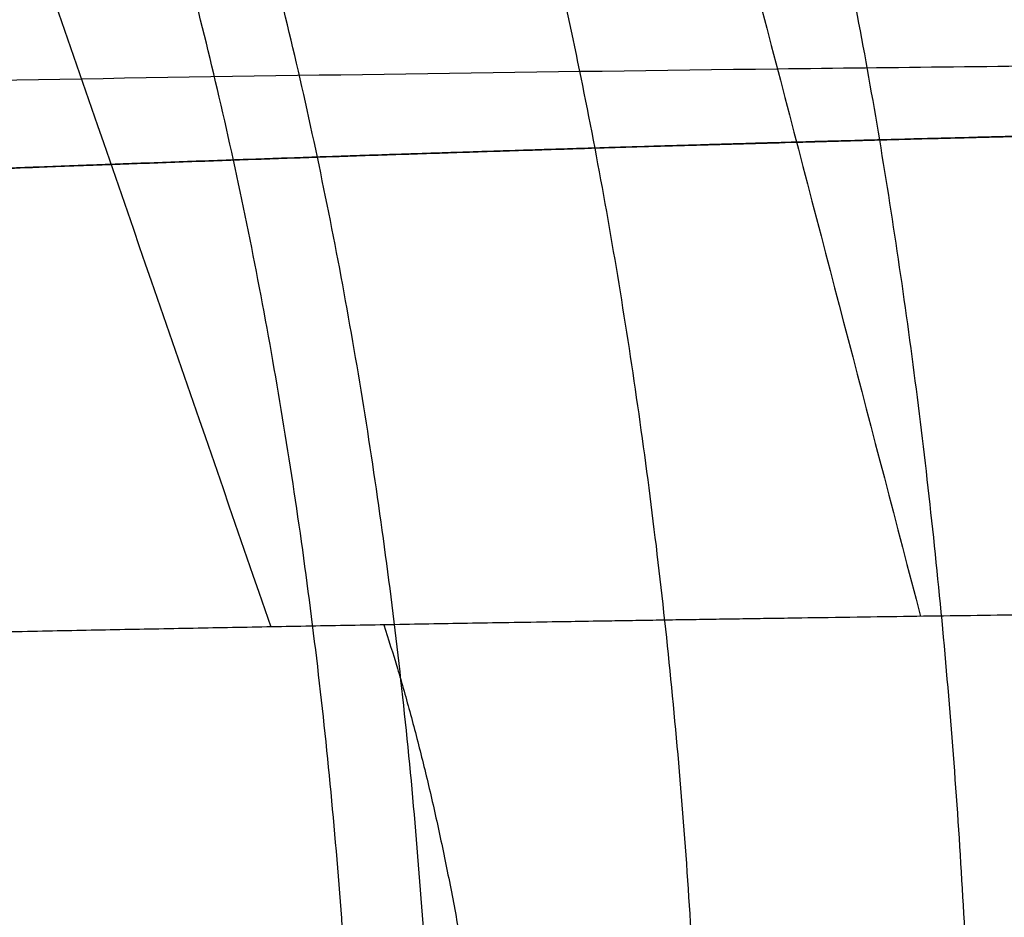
# Model space of a CAD drawing. Header units: millimetres. Extents: x -305 to 305, y -150 to 0.
# Tile 7 of 26: x -11.29 to -7.47, y -110.17 to -106.69. Entities that reach past the tile are written whole.
import ezdxf

# ---------------------------------------------------------------- set-up
doc = ezdxf.new("R2010")
doc.units = ezdxf.units.MM
doc.header["$MEASUREMENT"] = 0
doc.layers.add('Default', color=7, linetype='Continuous', true_color=0x000000)

msp = doc.modelspace()

# ---------------------------------------------------------------- linework, layer by layer
at = {"layer": 'Default'}
for points, weights in [([(-7.589515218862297, -111.2507184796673, 21.71173090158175), (-7.674573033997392, -106.7572634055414, 21.6820002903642), (-8.840089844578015, -103.7740429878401, 24.83497091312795)], [0.9999999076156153, 0.9121142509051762, 1.000000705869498]), ([(-8.644954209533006, -111.2851949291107, 21.31348790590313), (-8.738983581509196, -106.7881300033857, 21.27534893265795), (-10.06644303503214, -103.804666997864, 24.36900194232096)], [0.9999999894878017, 0.9119826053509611, 1.000000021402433]), ([(-9.988274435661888, -111.3354476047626, -20.71797224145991), (-10.090235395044, -106.8330055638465, -20.6688160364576), (-11.622520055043, -103.8491447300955, -23.67439001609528)], [1.000000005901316, 0.9117896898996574, 1.000000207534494]), ([(-9.676376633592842, -111.3232204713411, 20.86546753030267), (-9.776580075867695, -106.8220007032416, 20.81896042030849), (-11.26130372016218, -103.8382017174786, 23.84645482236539)], [1.000001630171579, 0.9118352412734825, 1.000001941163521]), ([(-9.880975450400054, -109.0327085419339, 34.05290129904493), (-9.414287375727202, -110.4550840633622, 32.52195413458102), (-9.359818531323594, -112.5946941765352, 32.45989922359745)], [1, 0.9192551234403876, 1.000000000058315])]:
    msp.add_rational_spline(points, weights, degree=2, dxfattribs=at)
for points in [[(-8.920836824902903, -104.7068974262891, 39.28062590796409), (-8.547182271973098, -106.1378628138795, 37.71640812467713), (-8.173171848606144, -107.5688229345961, 36.15226993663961), (-7.798581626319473, -108.9997738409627, 34.58826084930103)], [(-11.80271211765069, -104.7484109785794, 38.52114840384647), (-11.30871217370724, -106.1791548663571, 36.98824958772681), (-10.81426046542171, -107.6098899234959, 35.45548709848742), (-10.31907330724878, -109.0406095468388, 33.92294555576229)]]:
    msp.add_open_spline(points, degree=3, dxfattribs=at)
msp.add_open_spline([(-4.354139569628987e-06, -106.8266013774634, 37.83121142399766), (-0.9296977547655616, -106.8266013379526, 37.8312108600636), (-1.861577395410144, -106.8285069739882, 37.79734143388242), (-2.794568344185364, -106.8323291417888, 37.72898539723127), (-3.261063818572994, -106.8342402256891, 37.69480737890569), (-3.728156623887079, -106.8366341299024, 37.65201485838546), (-4.195905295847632, -106.8395115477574, 37.60038630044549), (-4.663653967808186, -106.8423889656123, 37.54875774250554), (-5.131936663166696, -106.8457546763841, 37.48828315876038), (-5.595756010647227, -106.8495579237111, 37.41968240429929), (-6.059575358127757, -106.853361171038, 37.35108164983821), (-6.521896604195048, -106.8576282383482, 37.27404878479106), (-6.9824812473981, -106.8623393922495, 37.18850009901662), (-7.443065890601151, -106.8670505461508, 37.10295141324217), (-7.899274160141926, -106.8721761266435, 37.00942338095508), (-8.353682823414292, -106.8777366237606, 36.90769928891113), (-9.262500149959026, -106.8888576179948, 36.70425110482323), (-10.16297664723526, -106.9016924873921, 36.4678913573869), (-11.05388245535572, -106.9160890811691, 36.1988054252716), (-12.83569407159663, -106.944882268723, 35.66063356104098), (-14.57678216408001, -106.9798997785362, 34.99381416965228), (-16.28266932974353, -107.0203508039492, 34.19019044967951), (-17.1356129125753, -107.0405763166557, 33.78837858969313), (-17.97490642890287, -107.0620502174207, 33.35406605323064), (-18.79135280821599, -107.0843382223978, 32.89266320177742), (-19.60779918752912, -107.106626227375, 32.43126035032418), (-20.40443946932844, -107.1297947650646, 31.94125415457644), (-21.18093010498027, -107.1536230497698, 31.4234573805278), (-22.73391137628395, -107.2012796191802, 30.38786383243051), (-24.20929410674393, -107.2516552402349, 29.23960314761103), (-25.60359092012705, -107.3030776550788, 27.97700992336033), (-26.30073932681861, -107.3287888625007, 27.34571331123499), (-26.97993039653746, -107.3548547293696, 26.68314196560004), (-27.63222947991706, -107.3807397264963, 25.99706587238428), (-28.28452856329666, -107.4066247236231, 25.31098977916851), (-28.90779719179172, -107.4322327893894, 24.60397617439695), (-29.50217908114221, -107.4573382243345, 23.87717171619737), (-30.69094285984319, -107.5075490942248, 22.4235627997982), (-31.76790990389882, -107.5559016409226, 20.8868262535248), (-32.72973987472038, -107.6007151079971, 19.26978493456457), (-33.21065486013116, -107.6231218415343, 18.46126427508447), (-33.66273005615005, -107.6446553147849, 17.63278167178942), (-34.08556873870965, -107.6651181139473, 16.78265777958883), (-34.50840742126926, -107.6855809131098, 15.93253388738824), (-34.90122768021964, -107.7049532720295, 15.06153948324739), (-35.25728124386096, -107.7227334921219, 14.1854540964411), (-35.96938837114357, -107.7582939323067, 12.43328332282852), (-36.54559945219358, -107.7880477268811, 10.63957523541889), (-36.98607648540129, -107.8110434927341, 8.80841283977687), (-37.20631500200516, -107.8225413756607, 7.892831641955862), (-37.39245520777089, -107.8323518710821, 6.968480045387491), (-37.54418618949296, -107.8403847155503, 6.033839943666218), (-37.69591717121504, -107.8484175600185, 5.099199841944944), (-37.81325093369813, -107.8546674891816, 4.15197104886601), (-37.89431999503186, -107.8589959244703, 3.202292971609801), (-38.05645811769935, -107.8676527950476, 1.302936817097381), (-38.07328495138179, -107.8685635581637, -0.5877924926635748), (-37.94980845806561, -107.8619611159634, -2.467577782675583), (-37.82633196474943, -107.8553586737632, -4.347363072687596), (-37.56327724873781, -107.8413009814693, -6.214193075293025), (-37.15507999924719, -107.8198829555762, -8.07351000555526), (-36.95098137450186, -107.8091739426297, -9.003168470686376), (-36.71155479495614, -107.7967144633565, -9.925692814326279), (-36.43825759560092, -107.7826378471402, -10.8355334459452), (-36.30160899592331, -107.775599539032, -11.29045376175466), (-36.15745013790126, -107.7682066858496, -11.73917063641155), (-36.00486305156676, -107.7604356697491, -12.18549932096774), (-35.85227596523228, -107.7526646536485, -12.63182800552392), (-35.69149419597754, -107.7445238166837, -13.07480815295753), (-35.5226304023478, -107.7360323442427, -13.51423898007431), (-34.84717522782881, -107.7020664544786, -15.27196228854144), (-34.04398600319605, -107.6625287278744, -16.97102395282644), (-33.11214878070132, -107.6186334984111, -18.61193944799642), (-32.64623016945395, -107.5966858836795, -19.43239719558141), (-32.14768181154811, -107.5736359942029, -20.23869351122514), (-31.61729368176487, -107.5497133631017, -21.02799884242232), (-31.08690555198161, -107.5257907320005, -21.81730417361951), (-30.53074847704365, -107.501278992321, -22.58083485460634), (-29.94935176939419, -107.4763646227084, -23.3197606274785), (-29.32453361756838, -107.4495895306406, -24.11387285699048), (-28.67060522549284, -107.4223587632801, -24.87993926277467), (-27.98772649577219, -107.3949286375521, -25.6181879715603)], degree=3, knots=[1.271922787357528e-13, 1.271922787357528e-13, 1.271922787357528e-13, 1.271922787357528e-13, 3.011844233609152, 3.011844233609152, 3.011844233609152, 4.51776635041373, 4.51776635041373, 4.51776635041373, 6.023688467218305, 6.023688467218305, 6.023688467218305, 7.529610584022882, 7.529610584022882, 7.529610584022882, 9.03553270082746, 9.03553270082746, 9.03553270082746, 12.04737693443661, 12.04737693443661, 12.04737693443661, 18.07106540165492, 18.07106540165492, 18.07106540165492, 21.08290963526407, 21.08290963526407, 21.08290963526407, 24.09475386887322, 24.09475386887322, 24.09475386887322, 30.11844233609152, 30.11844233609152, 30.11844233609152, 33.13028656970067, 33.13028656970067, 33.13028656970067, 36.14213080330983, 36.14213080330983, 36.14213080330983, 42.16581927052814, 42.16581927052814, 42.16581927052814, 45.17766350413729, 45.17766350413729, 45.17766350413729, 48.18950773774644, 48.18950773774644, 48.18950773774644, 54.21319620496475, 54.21319620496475, 54.21319620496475, 57.22504043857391, 57.22504043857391, 57.22504043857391, 60.23688467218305, 60.23688467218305, 60.23688467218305, 66.26057313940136, 66.26057313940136, 66.26057313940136, 72.28426160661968, 72.28426160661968, 72.28426160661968, 75.29610584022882, 75.29610584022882, 75.29610584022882, 76.8020279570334, 76.8020279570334, 76.8020279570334, 78.30795007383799, 78.30795007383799, 78.30795007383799, 84.3316385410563, 84.3316385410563, 84.3316385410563, 87.34348277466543, 87.34348277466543, 87.34348277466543, 90.35532700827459, 90.35532700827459, 90.35532700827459, 93.59210995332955, 93.59210995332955, 93.59210995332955, 93.59210995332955], dxfattribs=at)
for points, weights, knots in [([(1.370094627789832, -107.048154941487, 23.8352279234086), (-0.2221218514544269, -107.0407673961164, 23.92643567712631), (-1.798757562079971, -107.0463337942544, 23.85849655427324), (-4.133867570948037, -107.0729126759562, 23.5281722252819), (-4.908156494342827, -107.0847256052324, 23.37962328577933), (-6.446766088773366, -107.1143955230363, 23.00427290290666), (-7.212470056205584, -107.1321766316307, 22.77652382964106), (-8.329448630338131, -107.1621464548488, 22.38311239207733), (-8.697532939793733, -107.1727184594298, 22.24312753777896), (-9.425570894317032, -107.1951102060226, 21.9455738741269), (-9.783444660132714, -107.2066761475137, 21.78890397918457), (-10.84920307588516, -107.2431103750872, 21.29090480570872), (-11.5409334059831, -107.2692734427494, 20.92530477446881), (-12.55312931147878, -107.3108716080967, 20.32495130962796), (-12.88611128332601, -107.3251073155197, 20.11624371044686), (-13.54344279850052, -107.3542709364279, 19.68120292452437), (-13.86846774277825, -107.3692443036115, 19.45433780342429), (-14.82269805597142, -107.4146275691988, 18.75242767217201), (-15.43032603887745, -107.4454862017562, 18.25701613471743), (-17.17031753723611, -107.5385553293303, 16.69161252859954), (-18.22029305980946, -107.601182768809, 15.54339733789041), (-19.39357846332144, -107.6757826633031, 13.97557353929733), (-19.62180222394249, -107.6905467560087, 13.6543998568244), (-20.05994414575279, -107.7193413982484, 13.00442393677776), (-20.270012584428, -107.7333699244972, 12.67554104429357), (-20.87431444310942, -107.774264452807, 11.67661636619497), (-21.24223391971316, -107.799961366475, 10.99512305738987), (-21.91048252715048, -107.8475006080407, 9.599629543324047), (-22.21024802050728, -107.8693258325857, 8.886777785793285), (-22.60850691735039, -107.8987903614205, 7.793189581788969), (-22.73263013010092, -107.9080516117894, 7.424714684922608), (-22.96342692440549, -107.9253790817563, 6.679455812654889), (-23.07022551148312, -107.933471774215, 6.301977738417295), (-23.5544817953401, -107.9703124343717, 4.414684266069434), (-23.78960399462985, -107.9887547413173, 2.889300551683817), (-23.92056825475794, -107.9990102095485, 0.577665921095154), (-23.92700540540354, -107.9995097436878, -0.1971997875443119), (-23.87911032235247, -107.9957703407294, -1.365680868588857), (-23.8534656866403, -107.9937531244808, -1.756269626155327), (-23.78348063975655, -107.9882811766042, -2.531249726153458), (-23.73914141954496, -107.9848245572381, -2.916449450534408), (-23.47132126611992, -107.9639794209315, -4.832484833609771), (-23.11108024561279, -107.9361193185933, -6.332244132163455), (-22.47537202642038, -107.8888963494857, -8.168006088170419), (-22.33893021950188, -107.8788491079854, -8.533025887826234), (-22.04699366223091, -107.8575328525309, -9.258890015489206), (-21.89178184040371, -107.8462948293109, -9.618883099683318), (-21.40267553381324, -107.8112701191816, -10.68096280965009), (-21.04381178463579, -107.7860376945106, -11.36911798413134), (-19.87046856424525, -107.705930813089, -13.37536730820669), (-18.96038646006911, -107.6465508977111, -14.63561629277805), (-16.87108609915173, -107.5220334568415, -16.99438351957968), (-15.72423000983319, -107.4588141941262, -18.05596575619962), (-13.85961729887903, -107.3683568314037, -19.47223561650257), (-13.21387115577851, -107.3388870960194, -19.91486696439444), (-11.87202282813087, -107.2823314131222, -20.74000880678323), (-11.17340721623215, -107.2551494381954, -21.12329617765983), (-9.04638478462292, -107.180115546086, -22.15653829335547), (-7.57405750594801, -107.1381880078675, -22.70009973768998), (-5.287542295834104, -107.0913909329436, -23.29690314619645), (-4.51044869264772, -107.0784059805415, -23.45948726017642), (-2.936400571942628, -107.0585379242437, -23.70714404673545), (-2.145677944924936, -107.0517071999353, -23.79140431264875), (-1.351729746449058, -107.0480778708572, -23.83627325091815)], [0.9562723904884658, 0.9562876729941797, 0.9562761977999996, 0.9562213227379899, 0.9561969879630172, 0.9561356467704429, 0.956098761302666, 0.9560365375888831, 0.9560145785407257, 0.9559680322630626, 0.955943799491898, 0.9558679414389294, 0.9558131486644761, 0.9557258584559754, 0.95569594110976, 0.9556345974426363, 0.95560303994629, 0.9555072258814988, 0.95544190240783, 0.9552442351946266, 0.9551103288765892, 0.9549498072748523, 0.9549179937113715, 0.9548558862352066, 0.9548255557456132, 0.9547370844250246, 0.9546812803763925, 0.9545779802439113, 0.9545303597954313, 0.9544659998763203, 0.9544457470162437, 0.95440783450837, 0.9543901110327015, 0.9543093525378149, 0.9542687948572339, 0.954246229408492, 0.9542451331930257, 0.9542533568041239, 0.9542577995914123, 0.9542698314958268, 0.9542774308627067, 0.9543232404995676, 0.9543844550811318, 0.954487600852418, 0.9545095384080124, 0.9545560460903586, 0.9545805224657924, 0.9546567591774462, 0.9547115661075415, 0.9548850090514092, 0.9550129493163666, 0.9552794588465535, 0.9554138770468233, 0.9556049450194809, 0.9556670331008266, 0.9557857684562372, 0.9558426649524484, 0.9559993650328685, 0.956086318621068, 0.9561831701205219, 0.9562099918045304, 0.9562510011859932, 0.956265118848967, 0.9562725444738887], [-1.443302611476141e-14, -1.443302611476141e-14, -1.443302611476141e-14, -1.443302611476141e-14, 5.194711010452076, 5.194711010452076, 7.792066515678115, 7.792066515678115, 10.38942202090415, 10.38942202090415, 11.68809977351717, 11.68809977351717, 12.98677752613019, 12.98677752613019, 15.58413303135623, 15.58413303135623, 16.88281078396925, 16.88281078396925, 18.18148853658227, 18.18148853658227, 20.77884404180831, 20.77884404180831, 25.97355505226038, 25.97355505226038, 27.2722328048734, 27.2722328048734, 28.57091055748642, 28.57091055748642, 31.16826606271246, 31.16826606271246, 33.7656215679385, 33.7656215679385, 35.06429932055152, 35.06429932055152, 36.36297707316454, 36.36297707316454, 41.55768808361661, 41.55768808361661, 44.15504358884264, 44.15504358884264, 45.45372134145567, 45.45372134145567, 46.75239909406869, 46.75239909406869, 51.94711010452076, 51.94711010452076, 53.24578785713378, 53.24578785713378, 54.54446560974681, 54.54446560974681, 57.14182111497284, 57.14182111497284, 62.33653212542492, 62.33653212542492, 67.53124313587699, 67.53124313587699, 70.12859864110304, 70.12859864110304, 72.72595414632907, 72.72595414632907, 77.92066515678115, 77.92066515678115, 80.51802066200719, 80.51802066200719, 83.11537616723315, 83.11537616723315, 83.11537616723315, 83.11537616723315]), ([(-4.358022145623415e-06, -108.9454494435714, 35.45495186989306), (-1.660368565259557, -108.9454481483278, 35.45495317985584), (-3.314613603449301, -108.9528561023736, 35.3390790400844), (-5.787090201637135, -108.9748059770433, 34.99025285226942), (-6.610208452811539, -108.9839135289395, 34.84458519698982), (-8.25467326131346, -109.0056854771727, 34.49268218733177), (-9.074095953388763, -109.0184748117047, 34.2865961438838), (-11.49473483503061, -109.0611765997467, 33.58551126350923), (-13.06990120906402, -109.0958828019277, 33.00575895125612), (-16.14068743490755, -109.175361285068, 31.6203506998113), (-17.60729089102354, -109.2196261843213, 30.82788711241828), (-20.40938468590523, -109.3136160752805, 29.05221020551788), (-21.74492471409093, -109.363472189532, 28.06889905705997), (-23.3309906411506, -109.4274732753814, 26.71897847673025), (-23.64404149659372, -109.4403574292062, 26.44290645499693), (-24.26164685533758, -109.4662510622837, 25.87848556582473), (-24.56674794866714, -109.4792781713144, 25.58958063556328), (-25.46318417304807, -109.5182285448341, 24.71006755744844), (-26.0363937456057, -109.5440093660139, 24.10622995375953), (-27.68582076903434, -109.6203614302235, 22.24251069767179), (-28.69135871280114, -109.6698570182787, 20.93154407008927), (-30.06024382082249, -109.7399176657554, 18.86286209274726), (-30.49320770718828, -109.7625538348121, 18.15621528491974), (-31.31184886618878, -109.8061765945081, 16.70771877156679), (-31.69857471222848, -109.8271852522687, 15.96332845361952), (-32.77124057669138, -109.8862848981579, 13.70708932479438), (-33.37350041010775, -109.9206303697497, 12.16825116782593), (-34.35938792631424, -109.9777278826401, 9.023105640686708), (-34.74307168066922, -110.0004827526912, 7.416560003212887), (-35.1499300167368, -110.0248046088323, 4.954553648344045), (-35.25718800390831, -110.0312099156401, 4.123986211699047), (-35.411734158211, -110.0405196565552, 2.471136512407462), (-35.4596404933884, -110.0434235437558, 1.645885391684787), (-35.51701410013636, -110.0468626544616, -0.8273747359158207), (-35.44051891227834, -110.0422420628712, -2.472608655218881), (-35.15254889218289, -110.0249228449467, -4.935061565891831), (-35.02758175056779, -110.0173957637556, -5.755056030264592), (-34.79540844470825, -110.0036371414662, -6.984225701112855), (-34.71061954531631, -109.9986264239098, -7.393304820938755), (-34.52728896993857, -109.9877371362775, -8.205488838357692), (-34.42863847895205, -109.9819073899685, -8.609192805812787), (-33.90131700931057, -109.9510771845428, -10.61414946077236), (-33.37109012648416, -109.9203614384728, -12.17506135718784), (-32.0954711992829, -109.8487369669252, -15.21788100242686), (-31.35045976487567, -109.8078108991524, -16.69858371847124), (-29.63644947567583, -109.7176489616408, -19.57490757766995), (-28.68797727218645, -109.6695355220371, -20.93611164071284), (-27.65121165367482, -109.6196964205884, -22.22364615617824)], [0.9999999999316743, 0.9999999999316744, 0.9999999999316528, 0.9999999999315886, 0.999999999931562, 0.999999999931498, 0.9999999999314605, 0.9999999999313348, 0.9999999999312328, 0.9999999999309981, 0.9999999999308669, 0.9999999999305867, 0.9999999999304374, 0.9999999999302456, 0.9999999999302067, 0.9999999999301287, 0.9999999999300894, 0.9999999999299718, 0.9999999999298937, 0.9999999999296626, 0.9999999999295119, 0.9999999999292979, 0.9999999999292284, 0.9999999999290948, 0.9999999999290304, 0.9999999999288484, 0.9999999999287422, 0.9999999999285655, 0.9999999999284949, 0.9999999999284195, 0.9999999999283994, 0.9999999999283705, 0.9999999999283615, 0.9999999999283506, 0.9999999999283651, 0.9999999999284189, 0.9999999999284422, 0.9999999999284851, 0.9999999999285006, 0.9999999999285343, 0.9999999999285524, 0.9999999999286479, 0.9999999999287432, 0.9999999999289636, 0.9999999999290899, 0.9999999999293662, 0.9999999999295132, 0.9999999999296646], [-0.08322908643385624, -0.08322908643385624, -0.08322908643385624, -0.08322908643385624, -0.07824058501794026, -0.07824058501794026, -0.07574272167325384, -0.07574272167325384, -0.07324485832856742, -0.07324485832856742, -0.06824913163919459, -0.06824913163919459, -0.06325340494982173, -0.06325340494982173, -0.05825767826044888, -0.05825767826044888, -0.05700874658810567, -0.05700874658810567, -0.05575981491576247, -0.05575981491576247, -0.05326195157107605, -0.05326195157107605, -0.0482662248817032, -0.0482662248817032, -0.04576836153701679, -0.04576836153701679, -0.04327049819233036, -0.04327049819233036, -0.03827477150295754, -0.03827477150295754, -0.03327904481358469, -0.03327904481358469, -0.03078118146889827, -0.03078118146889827, -0.02828331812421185, -0.02828331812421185, -0.02328759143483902, -0.02328759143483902, -0.02078972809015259, -0.02078972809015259, -0.01954079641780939, -0.01954079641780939, -0.01829186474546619, -0.01829186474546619, -0.01329613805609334, -0.01329613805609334, -0.008300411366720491, -0.008300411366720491, -0.003304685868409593, -0.003304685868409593, -0.003304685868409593, -0.003304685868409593])]:
    msp.add_rational_spline(points, weights, degree=3, knots=knots, dxfattribs=at)

doc.saveas('drawing.dxf')
